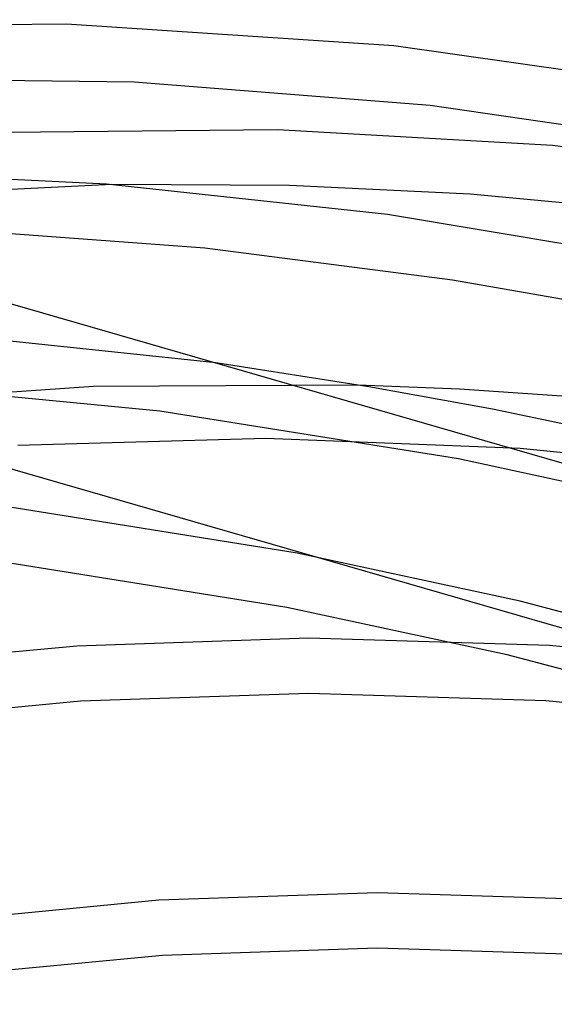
# Model space of a CAD drawing. Header units: millimetres. Extents: x -236 to 238, y -282 to 277.
# Tile 32 of 48: x -24 to -1, y 194 to 235. Entities that reach past the tile are written whole.
import ezdxf

# ---------------------------------------------------------------- set-up
doc = ezdxf.new("R2010")
doc.units = ezdxf.units.MM
doc.layers.add('HIDDEN', color=7, linetype='Continuous')
doc.layers.add('THICK', color=7, linetype='Continuous')

msp = doc.modelspace()

# ---------------------------------------------------------------- linework, layer by layer
at = {"layer": 'HIDDEN'}
for p, q in [((-19.656, 228.415), (-30.422, 227.883)), ((-15.293, 220.921), (-27.869, 222.257)), ((-17.639, 218.897), (-29.809, 220.064)), ((-9.337, 219.997), (-20.436, 219.93)), ((-20.436, 219.93), (-29.671, 219.284)), ((-5.113, 216.891), (-17.639, 218.897)), ((-13.199, 217.744), (-23.609, 217.451)), ((-2.519, 217.336), (-13.199, 217.744)), ((8.522, 216.197), (-2.519, 217.336)), ((4.136, 214.897), (-5.113, 216.891)), ((-11.875, 212.934), (-24.545, 214.963)), ((-2.522, 210.917), (-11.875, 212.934)), ((-12.313, 210.655), (-24.839, 212.662)), ((6.964, 208.428), (-2.522, 210.917)), ((-3.064, 208.661), (-12.313, 210.655)), ((-11.392, 209.369), (-21.129, 209.037)), ((-1.289, 209.053), (-11.392, 209.369)), ((-21.129, 209.037), (-28.983, 208.289)), ((9.149, 208.052), (-1.289, 209.053)), ((6.324, 206.198), (-3.064, 208.661)), ((-20.973, 206.723), (-28.698, 205.987)), ((-11.388, 207.049), (-20.973, 206.723)), ((-1.436, 206.738), (-11.388, 207.049)), ((8.855, 205.751), (-1.436, 206.738)), ((-8.528, 198.673), (-17.682, 198.361)), ((0.968, 198.376), (-8.528, 198.673)), ((-17.682, 198.361), (-25.065, 197.657)), ((-17.526, 196.046), (-24.78, 195.355)), ((-8.525, 196.353), (-17.526, 196.046)), ((0.821, 196.06), (-8.525, 196.353))]:
    msp.add_line(p, q, dxfattribs=at)
at = {"layer": 'THICK'}
for p, q in [((-207.846, 276.506), (207.846, 156.506)), ((-213.846, 271.31), (201.846, 151.31)), ((-21.566, 235.143), (-35.037, 235.031)), ((-7.828, 234.231), (-21.566, 235.143)), ((6.864, 232.161), (-7.828, 234.231)), ((-18.722, 232.715), (-30.83, 232.854)), ((-6.296, 231.734), (-18.722, 232.715)), ((6.967, 229.787), (-6.296, 231.734)), ((-12.704, 230.711), (-24.083, 230.601)), ((-1.17, 230.053), (-12.704, 230.711)), ((11.057, 228.541), (-1.17, 230.053)), ((-19.884, 228.433), (-31.262, 228.965)), ((-8.084, 227.155), (-19.884, 228.433)), ((-12.199, 228.377), (-19.656, 228.415)), ((-4.621, 228.003), (-12.199, 228.377)), ((3.152, 227.281), (-4.621, 228.003)), ((3.519, 225.211), (-8.084, 227.155)), ((-15.757, 225.738), (-25.6, 226.465)), ((-5.36, 224.403), (-15.757, 225.738)), ((3.963, 222.757), (-5.36, 224.403)), ((-8.866, 219.918), (-15.293, 220.921)), ((-5.067, 219.82), (-9.337, 219.997)), ((-3.686, 218.976), (-8.866, 219.918)), ((-0.772, 219.531), (-5.067, 219.82)), ((0.741, 218.055), (-3.686, 218.976))]:
    msp.add_line(p, q, dxfattribs=at)
msp.add_ellipse((-6, -5.196), major_axis=(140.353, -162.066), ratio=0.75, start_param=0.713724, end_param=3.439987, dxfattribs=at)

doc.saveas('drawing.dxf')
